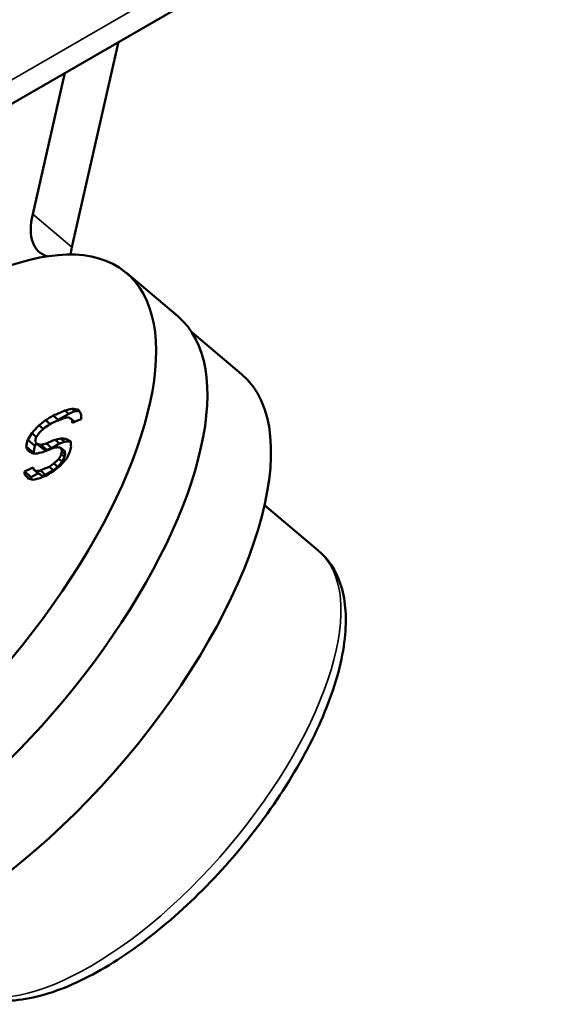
# Model space of a CAD drawing. Header units: millimetres. Extents: x 75 to 4764, y 75 to 3163.
# Tile 24 of 198: x 751 to 766, y 846 to 873. Entities that reach past the tile are written whole.
import ezdxf

# ---------------------------------------------------------------- set-up
doc = ezdxf.new("R2010")
doc.units = ezdxf.units.MM
doc.header["$LTSCALE"] = 15
doc.layers.add('Visible (ISO)', color=7, linetype='Continuous', lineweight=50)
doc.layers.add('Visible Narrow (ISO)', color=7, linetype='Continuous', lineweight=35)

msp = doc.modelspace()

# ---------------------------------------------------------------- linework, layer by layer
at = {"layer": 'Visible (ISO)'}
for p, q in [((710.656, 847.846), (766.036, 879.819)), ((753.879, 872.801), (752.56, 867.007)), ((752.366, 871.927), (751.458, 867.937)), ((754.101, 866.279), (755.548, 865.058)), ((757.35, 863.42), (755.944, 864.607)), ((752.364, 862.392), (752.471, 862.301)), ((752.649, 862.371), (752.471, 862.301)), ((752.563, 862.443), (752.649, 862.371)), ((752.776, 862.365), (752.649, 862.371)), ((751.817, 862.121), (751.95, 862.008)), ((752.032, 862.249), (752.173, 862.13)), ((752.173, 862.13), (752.111, 862.083)), ((752.471, 862.301), (752.173, 862.13)), ((752.563, 862.142), (752.643, 862.074)), ((751.634, 861.973), (751.755, 861.871)), ((751.315, 861.564), (751.52, 861.391)), ((751.433, 861.751), (751.558, 861.645)), ((752.09, 861.568), (752.216, 861.462)), ((752.356, 861.51), (752.216, 861.462)), ((752.248, 861.601), (752.356, 861.51)), ((752.488, 861.52), (752.356, 861.51)), ((752.397, 861.596), (752.488, 861.52)), ((752.531, 861.495), (752.488, 861.52)), ((751.27, 861.376), (751.476, 861.201)), ((751.52, 861.391), (751.476, 861.201)), ((751.563, 861.469), (751.52, 861.391)), ((751.58, 861.447), (751.757, 861.297)), ((751.685, 861.426), (751.852, 861.285)), ((751.852, 861.285), (751.757, 861.297)), ((751.842, 861.46), (751.992, 861.333)), ((751.992, 861.333), (751.852, 861.285)), ((752.216, 861.462), (751.992, 861.333)), ((752.263, 861.333), (752.361, 861.249)), ((752.279, 861.236), (752.373, 861.157)), ((752.361, 861.249), (752.373, 861.157)), ((751.476, 861.201), (751.483, 861.182)), ((752.196, 861.027), (752.292, 860.946)), ((752.262, 861.16), (752.355, 861.081)), ((752.355, 861.081), (752.292, 860.946)), ((752.373, 861.157), (752.355, 861.081)), ((751.221, 860.671), (751.415, 860.507)), ((751.492, 860.722), (751.659, 860.581)), ((751.558, 860.682), (751.716, 860.548)), ((751.674, 860.698), (751.819, 860.575)), ((752.043, 860.704), (751.819, 860.575)), ((751.922, 860.806), (752.043, 860.704)), ((752.163, 860.806), (752.043, 860.704)), ((752.055, 860.897), (752.163, 860.806)), ((752.292, 860.946), (752.163, 860.806)), ((751.237, 860.575), (751.369, 860.464)), ((751.613, 860.621), (751.415, 860.507)), ((751.415, 860.507), (751.423, 860.447)), ((751.716, 860.548), (751.659, 860.581)), ((751.819, 860.575), (751.716, 860.548)), ((757.999, 859.719), (759.517, 858.438))]:
    msp.add_line(p, q, dxfattribs=at)
for centre, major_axis, ratio, start_param, end_param in [((753.578, 869.158), (-1.935, -2.293), 0.432677, 5.586348, 6.475132), ((747.329, 858.255), (-6.772, -8.024), 0.432677, 0.37418, 4.543499), ((754.681, 868.228), (-1.935, -2.293), 0.432677, 5.586348, 5.688642), ((748.776, 857.034), (6.772, 8.024), 0.432677, 3.515773, 6.283185), ((750.636, 855.464), (6.714, 7.956), 0.432677, 3.141593, 6.283185), ((789.427, 823.814), (60.148, -13.691), 0.691376, 2.381319, 2.3882), ((790.033, 825.004), (57.487, -22.242), 0.561597, 2.47527, 2.479662), ((791.747, 826.965), (52.216, -32.488), 0.287194, 2.57376, 2.57881), ((794.242, 828.049), (43.851, -42.792), 0.148668, 3.643786, 3.648888), ((789.557, 822.066), (57.184, 23.094), 0.878882, 1.900994, 1.904853), ((789.218, 822.839), (61.68, -1.586), 0.793183, 2.238148, 2.242535), ((789.375, 823.587), (-60.154, 13.692), 0.691376, 5.522923, 5.529804), ((790.124, 825.049), (-56.798, 23.946), 0.526748, 5.634922, 5.638474), ((792.916, 827.596), (-48.242, 37.996), 0.070281, 5.756175, 5.759867), ((794.632, 827.443), (-39.362, 46.918), 0.335533, 0.504204, 0.506979), ((789.315, 823.321), (-60.158, 13.693), 0.691376, 5.510879, 5.516047), ((794.961, 827.362), (37.532, -48.327), 0.397627, 3.650727, 3.65435), ((790.698, 822.142), (28.172, 54.764), 0.897127, 1.281822, 1.286732), ((791.734, 822.682), (-5.382, -61.262), 0.862438, 4.098089, 4.101232), ((790.01, 821.85), (-49.284, -37.002), 0.897127, 4.818042, 4.821161), ((789.234, 822.464), (-61.661, -2.065), 0.813025, 5.333698, 5.337247), ((793.504, 825.369), (-30.638, 53.212), 0.57861, 0.547757, 0.552141), ((792.117, 823.189), (-6.044, 61.188), 0.823679, 0.810445, 0.814351), ((793.727, 825.498), (30.622, -53.184), 0.57861, 3.690221, 3.692853), ((793.029, 826.972), (44.856, -41.992), 0.106595, 3.641931, 3.645074), ((789.246, 823.018), (60.161, -13.694), 0.691376, 2.383065, 2.388224), ((789.857, 824.416), (56.826, -23.958), 0.526748, 2.491793, 2.495344), ((790.823, 825.708), (53.487, -30.563), 0.352604, 2.550986, 2.554852), ((792.568, 827.153), (48.283, -38.029), 0.070281, 2.601538, 2.606461), ((794.674, 827.138), (37.563, -48.366), 0.397627, 3.666326, 3.669948), ((793.194, 826.707), (-42.491, 44.381), 0.215665, 0.49612, 0.500025), ((792.033, 826.475), (-48.339, 38.072), 0.070281, 5.76198, 5.76689), ((791.297, 826.081), (51.542, -33.69), 0.245854, 2.591603, 2.594721), ((789.582, 823.84), (-57.532, 22.259), 0.561597, 5.623336, 5.627722), ((789.832, 824.354), (56.828, -23.959), 0.526748, 2.500347, 2.503895), ((789.194, 822.79), (-60.161, 13.694), 0.691376, 5.524658, 5.529817), ((790.039, 824.626), (-55.684, 26.485), 0.468026, 5.657704, 5.66043), ((791.313, 826.105), (-51.54, 33.689), 0.245855, 5.716877, 5.72), ((794.547, 825.97), (-30.556, 53.07), 0.57861, 0.567065, 0.568824), ((794.283, 827.15), (-39.399, 46.962), 0.335533, 0.520085, 0.522858), ((794.265, 824.675), (20.287, -57.748), 0.726406, 3.80229, 3.805912), ((794.771, 826.099), (30.536, -53.035), 0.57861, 3.707784, 3.711302), ((790.567, 825.261), (-53.512, 30.577), 0.352604, 5.70638, 5.710238), ((790.502, 821.195), (49.19, 36.931), 0.897127, 1.680216, 1.683339), ((793.792, 824.139), (-15.996, 59.136), 0.764573, 0.706936, 0.70971), ((791.645, 821.655), (-28.083, -54.59), 0.897127, 4.430128, 4.435051), ((789.116, 822.449), (60.158, -13.693), 0.691376, 2.393375, 2.398529), ((793.342, 826.361), (-39.486, 47.065), 0.335533, 0.518598, 0.521365), ((793.16, 826.675), (42.494, -44.384), 0.215665, 3.656862, 3.658816), ((791.801, 826.18), (48.36, -38.089), 0.070281, 2.606785, 2.609242), ((789.73, 823.975), (55.705, -26.495), 0.468026, 2.519801, 2.522525), ((789.073, 822.259), (60.155, -13.692), 0.691376, 2.383053, 2.388213), ((789.277, 821.174), (-61.594, -2.063), 0.813025, 5.333935, 5.337487), ((789.461, 821.202), (61.008, 8.653), 0.840956, 2.106654, 2.109381), ((790.007, 820.952), (-57.065, -23.045), 0.878882, 5.044994, 5.04886), ((792.263, 826.314), (-45.915, 40.96), 0.05713, 0.519193, 0.523546), ((790.946, 825.403), (-50.707, 35.016), 0.197029, 5.728729, 5.733058), ((789.271, 823.034), (-57.543, 22.263), 0.561597, 5.619001, 5.623388), ((789.021, 822.032), (-60.149, 13.691), 0.691376, 5.524635, 5.528935)]:
    msp.add_ellipse(centre, major_axis=major_axis, ratio=ratio, start_param=start_param, end_param=end_param, dxfattribs=at)
msp.add_open_spline([(759.517, 858.438), (759.801, 858.198), (760.01, 857.874), (760.282, 857.08), (760.321, 856.593), (760.222, 855.467), (760.057, 854.813), (759.539, 853.452), (759.187, 852.746), (758.34, 851.352), (757.848, 850.665), (756.769, 849.366), (756.183, 848.755), (754.972, 847.667), (754.347, 847.189), (753.107, 846.413), (752.493, 846.117), (751.319, 845.747), (750.757, 845.675), (749.853, 845.812), (749.489, 845.964), (749.197, 846.21)], degree=3, knots=[2.444755, 2.444755, 2.444755, 2.444755, 2.698582, 2.698582, 2.996105, 2.996105, 3.334673, 3.334673, 3.668809, 3.668809, 3.997807, 3.997807, 4.325253, 4.325253, 4.653924, 4.653924, 4.987183, 4.987183, 5.326309, 5.326309, 5.586348, 5.586348, 5.586348, 5.586348], dxfattribs=at)
at = {"layer": 'Visible Narrow (ISO)'}
for p, q in [((709.656, 847.945), (765.036, 879.918)), ((752.56, 867.007), (751.458, 867.937))]:
    msp.add_line(p, q, dxfattribs=at)
msp.add_ellipse((754.357, 852.324), major_axis=(5.16, 6.114), ratio=0.432677, start_param=3.141593, end_param=6.283185, dxfattribs=at)

doc.saveas('drawing.dxf')
